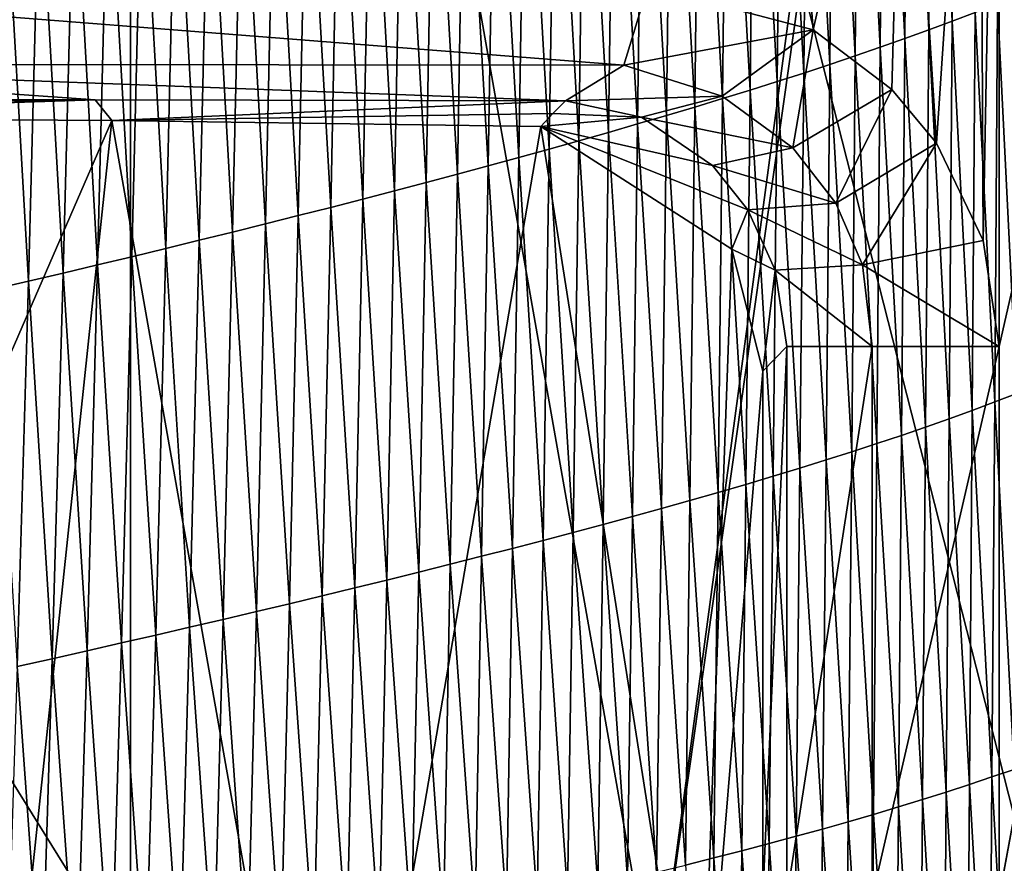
# Model space of a CAD drawing. Extents: x -65 to 446, y -88 to 1318.
# Tile 146 of 229: x 59.34 to 63.64, y -31.85 to -28.17. Entities that reach past the tile are written whole.
import ezdxf

# ---------------------------------------------------------------- set-up
doc = ezdxf.new("R2010")
doc.units = 0
doc.header["$LTSCALE"] = 65.185185
for name, color, linetype in [('1011', 7, 'CONTINUOUS'), ('1023', 7, 'CONTINUOUS'), ('1038', 7, 'CONTINUOUS'), ('1084', 7, 'CONTINUOUS'), ('1170', 7, 'CONTINUOUS'), ('1446', 7, 'CONTINUOUS'), ('1499', 7, 'CONTINUOUS'), ('847', 7, 'CONTINUOUS'), ('850', 7, 'CONTINUOUS'), ('922', 7, 'CONTINUOUS'), ('973', 7, 'CONTINUOUS')]:
    doc.layers.add(name, color=color, linetype=linetype)

msp = doc.modelspace()

# ---------------------------------------------------------------- linework, layer by layer
at = {"layer": '1011', "color": 7, "linetype": 'CONTINUOUS'}
for points in [[(62.0848, -28.0255, -10.4861), (62.8068, -28.2156, -9.5909), (61.9805, -28.3698, -10.3964), (62.0848, -28.0255, -10.4861)], [(61.9805, -28.3698, -10.3964), (62.8068, -28.2156, -9.5909), (62.4097, -28.5055, -9.7997), (61.9805, -28.3698, -10.3964)], [(62.4097, -28.5055, -9.7997), (62.8068, -28.2156, -9.5909), (62.7181, -28.7311, -9.3098), (62.4097, -28.5055, -9.7997)], [(62.8068, -28.2156, -9.5909), (63.15, -28.4753, -9.1147), (62.7181, -28.7311, -9.3098), (62.8068, -28.2156, -9.5909)], [(61.7259, -28.5248, -10.1758), (61.9805, -28.3698, -10.3964), (62.4097, -28.5055, -9.7997), (61.7259, -28.5248, -10.1758)], [(62.7181, -28.7311, -9.3098), (63.15, -28.4753, -9.1147), (62.9062, -28.9725, -8.9814), (62.7181, -28.7311, -9.3098)], [(63.15, -28.4753, -9.1147), (63.3454, -28.7103, -8.8262), (62.9062, -28.9725, -8.9814), (63.15, -28.4753, -9.1147)], [(61.7259, -28.5248, -10.1758), (62.4097, -28.5055, -9.7997), (62.0571, -28.5971, -9.5651), (61.7259, -28.5248, -10.1758)], [(62.4097, -28.5055, -9.7997), (62.7181, -28.7311, -9.3098), (62.0571, -28.5971, -9.5651), (62.4097, -28.5055, -9.7997)], [(62.0571, -28.5971, -9.5651), (62.7181, -28.7311, -9.3098), (62.367, -28.8071, -8.925), (62.0571, -28.5971, -9.5651)], [(62.7181, -28.7311, -9.3098), (62.9062, -28.9725, -8.9814), (62.367, -28.8071, -8.925), (62.7181, -28.7311, -9.3098)], [(62.9062, -28.9725, -8.9814), (63.3454, -28.7103, -8.8262), (63.0225, -29.2405, -8.7543), (62.9062, -28.9725, -8.9814)], [(63.3454, -28.7103, -8.8262), (63.5477, -29.135, -8.5123), (63.0225, -29.2405, -8.7543), (63.3454, -28.7103, -8.8262)], [(62.367, -28.8071, -8.925), (62.9062, -28.9725, -8.9814), (62.5212, -29.0009, -8.5759), (62.367, -28.8071, -8.925)], [(62.9062, -28.9725, -8.9814), (63.0225, -29.2405, -8.7543), (62.5212, -29.0009, -8.5759), (62.9062, -28.9725, -8.9814)], [(62.5212, -29.0009, -8.5759), (63.0225, -29.2405, -8.7543), (62.6415, -29.2638, -8.2859), (62.5212, -29.0009, -8.5759)], [(63.5477, -29.135, -8.5123), (63.6176, -29.5967, -8.4001), (63.0225, -29.2405, -8.7543), (63.5477, -29.135, -8.5123)], [(63.0225, -29.2405, -8.7543), (63.064, -29.5967, -8.6209), (62.6415, -29.2638, -8.2859), (63.0225, -29.2405, -8.7543)], [(63.0225, -29.2405, -8.7543), (63.6176, -29.5967, -8.4001), (63.064, -29.5967, -8.6209), (63.0225, -29.2405, -8.7543)], [(62.6415, -29.2638, -8.2859), (63.064, -29.5967, -8.6209), (62.6923, -29.5967, -8.155), (62.6415, -29.2638, -8.2859)]]:
    msp.add_3dface(points, dxfattribs=at)
at = {"layer": '1023', "color": 7, "linetype": 'CONTINUOUS'}
for points in [[(57.3048, -28.5189, -13.693), (59.6739, -28.5211, -12.1375), (57.3443, -28.5579, -12.5582), (57.3048, -28.5189, -13.693)], [(59.6739, -28.5211, -12.1375), (57.3839, -28.5969, -11.4209), (57.3443, -28.5579, -12.5582), (59.6739, -28.5211, -12.1375)], [(57.3839, -28.5969, -11.4209), (59.6739, -28.5211, -12.1375), (59.7469, -28.6107, -9.4846), (57.3839, -28.5969, -11.4209)], [(59.6739, -28.5211, -12.1375), (61.7259, -28.5248, -10.1758), (59.7469, -28.6107, -9.4846), (59.6739, -28.5211, -12.1375)], [(61.7259, -28.5248, -10.1758), (61.6716, -28.5813, -8.6156), (59.7469, -28.6107, -9.4846), (61.7259, -28.5248, -10.1758)], [(61.6716, -28.5813, -8.6156), (61.6182, -28.6373, -7.0694), (59.7469, -28.6107, -9.4846), (61.6716, -28.5813, -8.6156)]]:
    msp.add_3dface(points, dxfattribs=at)
at = {"layer": '1038', "color": 7, "linetype": 'CONTINUOUS'}
for points in [[(57.3839, -28.5969, -11.4209), (59.7469, -28.6107, -9.4846), (57.4038, -34, -11.4081), (57.3839, -28.5969, -11.4209)], [(57.4038, -34, -11.4081), (59.7469, -28.6107, -9.4846), (59.1761, -34, -10.0379), (57.4038, -34, -11.4081)], [(59.7469, -28.6107, -9.4846), (60.6995, -34, -8.3953), (59.1761, -34, -10.0379), (59.7469, -28.6107, -9.4846)], [(59.7469, -28.6107, -9.4846), (61.6182, -28.6373, -7.0694), (60.6995, -34, -8.3953), (59.7469, -28.6107, -9.4846)], [(60.6995, -34, -8.3953), (61.6182, -28.6373, -7.0694), (62.3112, -33.0502, -5.7787), (60.6995, -34, -8.3953)], [(61.6182, -28.6373, -7.0694), (62.4516, -29.1723, -5.4696), (62.3112, -33.0502, -5.7787), (61.6182, -28.6373, -7.0694)], [(62.4516, -29.1723, -5.4696), (62.5874, -29.7056, -5.1495), (62.3112, -33.0502, -5.7787), (62.4516, -29.1723, -5.4696)], [(62.5874, -29.7056, -5.1495), (62.5874, -32, -5.1495), (62.3112, -33.0502, -5.7787), (62.5874, -29.7056, -5.1495)]]:
    msp.add_3dface(points, dxfattribs=at)
at = {"layer": '1084', "color": 7, "linetype": 'CONTINUOUS'}
for points in [[(50, -16.5, 13.9), (50, -32.2574, 13.9), (59.8285, -32.3284, 9.8298), (50, -16.5, 13.9)], [(59.8288, -16.5, 9.8288), (50, -16.5, 13.9), (59.8285, -32.3284, 9.8298), (59.8288, -16.5, 9.8288)], [(63.9, -32.5), (59.8288, -16.5, 9.8288), (59.8285, -32.3284, 9.8298), (63.9, -32.5)], [(63.9, -18.9401, 0), (59.8288, -16.5, 9.8288), (63.9, -32.5), (63.9, -18.9401, 0)]]:
    msp.add_3dface(points, dxfattribs=at)
at = {"layer": '1170', "color": 7, "linetype": 'CONTINUOUS'}
for points in [[(62.6923, -29.5967, -8.155), (63.064, -29.5967, -8.6209), (62.6923, -32, -8.155), (62.6923, -29.5967, -8.155)], [(62.6923, -32, -8.155), (63.064, -29.5967, -8.6209), (63.064, -32, -8.6209), (62.6923, -32, -8.155)], [(63.6176, -29.5967, -8.4001), (63.6176, -32, -8.4001), (63.064, -32, -8.6209), (63.6176, -29.5967, -8.4001)], [(63.064, -29.5967, -8.6209), (63.6176, -29.5967, -8.4001), (63.064, -32, -8.6209), (63.064, -29.5967, -8.6209)]]:
    msp.add_3dface(points, dxfattribs=at)
at = {"layer": '1446', "color": 7, "linetype": 'CONTINUOUS'}
for points in [[(64, -18.4725), (62.1203, -32.4777, 7.0071), (59.9296, -20.0576, 9.8693), (64, -18.4725)], [(64.0001, -19.1777), (62.1203, -32.4777, 7.0071), (64, -18.4725), (64.0001, -19.1777)], [(64.0001, -32.6), (62.1203, -32.4777, 7.0071), (64.0001, -19.1777), (64.0001, -32.6)], [(54.0556, -28.3066, 13.3997), (53.8747, -28.1643, 13.4531), (59.9296, -20.0576, 9.8693), (54.0556, -28.3066, 13.3997)], [(54.237, -28.4568, 13.3435), (54.0556, -28.3066, 13.3997), (59.9296, -20.0576, 9.8693), (54.237, -28.4568, 13.3435)], [(54.4081, -28.6071, 13.2879), (54.237, -28.4568, 13.3435), (59.9296, -20.0576, 9.8693), (54.4081, -28.6071, 13.2879)], [(54.5679, -28.7572, 13.2338), (54.4081, -28.6071, 13.2879), (59.9296, -20.0576, 9.8693), (54.5679, -28.7572, 13.2338)], [(54.7213, -28.9093, 13.1799), (54.5679, -28.7572, 13.2338), (59.9296, -20.0576, 9.8693), (54.7213, -28.9093, 13.1799)], [(54.8694, -29.0637, 13.1259), (54.7213, -28.9093, 13.1799), (59.9296, -20.0576, 9.8693), (54.8694, -29.0637, 13.1259)], [(55.0996, -29.3196, 13.0382), (54.8694, -29.0637, 13.1259), (59.9296, -20.0576, 9.8693), (55.0996, -29.3196, 13.0382)], [(55.3182, -29.5811, 12.9505), (55.0996, -29.3196, 13.0382), (59.9296, -20.0576, 9.8693), (55.3182, -29.5811, 12.9505)], [(55.5213, -29.8429, 12.8653), (55.3182, -29.5811, 12.9505), (59.9296, -20.0576, 9.8693), (55.5213, -29.8429, 12.8653)], [(55.7055, -30.0961, 12.7846), (55.5213, -29.8429, 12.8653), (59.9296, -20.0576, 9.8693), (55.7055, -30.0961, 12.7846)], [(55.8699, -30.336, 12.71), (55.7055, -30.0961, 12.7846), (59.9296, -20.0576, 9.8693), (55.8699, -30.336, 12.71)], [(56.0146, -30.5585, 12.6422), (55.8699, -30.336, 12.71), (59.9296, -20.0576, 9.8693), (56.0146, -30.5585, 12.6422)], [(56.143, -30.7653, 12.5803), (56.0146, -30.5585, 12.6422), (59.9296, -20.0576, 9.8693), (56.143, -30.7653, 12.5803)], [(56.2576, -30.9581, 12.5237), (56.143, -30.7653, 12.5803), (59.9296, -20.0576, 9.8693), (56.2576, -30.9581, 12.5237)], [(56.3611, -31.1395, 12.4714), (56.2576, -30.9581, 12.5237), (59.9296, -20.0576, 9.8693), (56.3611, -31.1395, 12.4714)], [(56.4577, -31.3148, 12.4217), (56.3611, -31.1395, 12.4714), (59.9296, -20.0576, 9.8693), (56.4577, -31.3148, 12.4217)], [(56.5507, -31.4896, 12.3729), (56.4577, -31.3148, 12.4217), (59.9296, -20.0576, 9.8693), (56.5507, -31.4896, 12.3729)], [(56.6417, -31.666, 12.3243), (56.5507, -31.4896, 12.3729), (59.9296, -20.0576, 9.8693), (56.6417, -31.666, 12.3243)], [(56.7313, -31.8453, 12.2756), (56.6417, -31.666, 12.3243), (59.9296, -20.0576, 9.8693), (56.7313, -31.8453, 12.2756)], [(56.8188, -32.0259, 12.2272), (56.7313, -31.8453, 12.2756), (59.9296, -20.0576, 9.8693), (56.8188, -32.0259, 12.2272)], [(56.9039, -32.2071, 12.1793), (56.8188, -32.0259, 12.2272), (59.9296, -20.0576, 9.8693), (56.9039, -32.2071, 12.1793)], [(56.9866, -32.3882, 12.1321), (56.9039, -32.2071, 12.1793), (59.9296, -20.0576, 9.8693), (56.9866, -32.3882, 12.1321)], [(62.1203, -32.4777, 7.0071), (56.9866, -32.3882, 12.1321), (59.9296, -20.0576, 9.8693), (62.1203, -32.4777, 7.0071)]]:
    msp.add_3dface(points, dxfattribs=at)
at = {"layer": '1499', "color": 7, "linetype": 'CONTINUOUS'}
for points in [[(63.3252, -26.3777, 9.0862), (63.4132, -28.1781, 8.9749), (63.4269, -26.3402, 8.9189), (63.3252, -26.3777, 9.0862)], [(63.4132, -28.1781, 8.9749), (63.5132, -28.1401, 8.8049), (63.4269, -26.3402, 8.9189), (63.4132, -28.1781, 8.9749)], [(63.115, -26.4525, 9.4207), (63.2064, -28.2538, 9.3153), (63.2212, -26.4151, 9.2535), (63.115, -26.4525, 9.4207)], [(63.2064, -28.2538, 9.3153), (63.311, -28.216, 9.145), (63.2212, -26.4151, 9.2535), (63.2064, -28.2538, 9.3153)], [(63.2212, -26.4151, 9.2535), (63.311, -28.216, 9.145), (63.3252, -26.3777, 9.0862), (63.2212, -26.4151, 9.2535)], [(63.311, -28.216, 9.145), (63.4132, -28.1781, 8.9749), (63.3252, -26.3777, 9.0862), (63.311, -28.216, 9.145)], [(63.0065, -26.4898, 9.5876), (63.0996, -28.2915, 9.4857), (63.115, -26.4525, 9.4207), (63.0065, -26.4898, 9.5876)], [(63.0996, -28.2915, 9.4857), (63.2064, -28.2538, 9.3153), (63.115, -26.4525, 9.4207), (63.0996, -28.2915, 9.4857)], [(62.8958, -26.5271, 9.754), (62.9904, -28.3291, 9.6558), (63.0065, -26.4898, 9.5876), (62.8958, -26.5271, 9.754)], [(62.9904, -28.3291, 9.6558), (63.0996, -28.2915, 9.4857), (63.0065, -26.4898, 9.5876), (62.9904, -28.3291, 9.6558)], [(62.7829, -26.5642, 9.9198), (62.8789, -28.3666, 9.8256), (62.8958, -26.5271, 9.754), (62.7829, -26.5642, 9.9198)], [(62.8789, -28.3666, 9.8256), (62.9904, -28.3291, 9.6558), (62.8958, -26.5271, 9.754), (62.8789, -28.3666, 9.8256)], [(62.668, -26.6013, 10.0849), (62.7653, -28.404, 9.9949), (62.7829, -26.5642, 9.9198), (62.668, -26.6013, 10.0849)], [(62.7653, -28.404, 9.9949), (62.8789, -28.3666, 9.8256), (62.7829, -26.5642, 9.9198), (62.7653, -28.404, 9.9949)], [(62.5511, -26.6384, 10.2491), (62.6495, -28.4413, 10.1635), (62.668, -26.6013, 10.0849), (62.5511, -26.6384, 10.2491)], [(62.6495, -28.4413, 10.1635), (62.7653, -28.404, 9.9949), (62.668, -26.6013, 10.0849), (62.6495, -28.4413, 10.1635)], [(62.3114, -26.7122, 10.5741), (62.4117, -28.5156, 10.498), (62.4322, -26.6753, 10.4122), (62.3114, -26.7122, 10.5741)], [(62.4117, -28.5156, 10.498), (62.5316, -28.4785, 10.3313), (62.4322, -26.6753, 10.4122), (62.4117, -28.5156, 10.498)], [(62.4322, -26.6753, 10.4122), (62.5316, -28.4785, 10.3313), (62.5511, -26.6384, 10.2491), (62.4322, -26.6753, 10.4122)], [(62.5316, -28.4785, 10.3313), (62.6495, -28.4413, 10.1635), (62.5511, -26.6384, 10.2491), (62.5316, -28.4785, 10.3313)], [(62.1889, -26.749, 10.7348), (62.2899, -28.5526, 10.6637), (62.3114, -26.7122, 10.5741), (62.1889, -26.749, 10.7348)], [(62.2899, -28.5526, 10.6637), (62.4117, -28.5156, 10.498), (62.3114, -26.7122, 10.5741), (62.2899, -28.5526, 10.6637)], [(62.0646, -26.7857, 10.8942), (62.1662, -28.5896, 10.828), (62.1889, -26.749, 10.7348), (62.0646, -26.7857, 10.8942)], [(62.1662, -28.5896, 10.828), (62.2899, -28.5526, 10.6637), (62.1889, -26.749, 10.7348), (62.1662, -28.5896, 10.828)], [(61.9387, -26.8223, 11.0521), (62.0408, -28.6264, 10.9911), (62.0646, -26.7857, 10.8942), (61.9387, -26.8223, 11.0521)], [(62.0408, -28.6264, 10.9911), (62.1662, -28.5896, 10.828), (62.0646, -26.7857, 10.8942), (62.0408, -28.6264, 10.9911)], [(61.8112, -26.8589, 11.2085), (61.9137, -28.6632, 11.1526), (61.9387, -26.8223, 11.0521), (61.8112, -26.8589, 11.2085)], [(61.9137, -28.6632, 11.1526), (62.0408, -28.6264, 10.9911), (61.9387, -26.8223, 11.0521), (61.9137, -28.6632, 11.1526)], [(61.6821, -26.8953, 11.3633), (61.785, -28.6999, 11.3127), (61.8112, -26.8589, 11.2085), (61.6821, -26.8953, 11.3633)], [(61.785, -28.6999, 11.3127), (61.9137, -28.6632, 11.1526), (61.8112, -26.8589, 11.2085), (61.785, -28.6999, 11.3127)], [(61.4194, -26.9678, 11.6675), (61.5227, -28.773, 11.6275), (61.5515, -26.9316, 11.5163), (61.4194, -26.9678, 11.6675)], [(61.5227, -28.773, 11.6275), (61.6546, -28.7365, 11.471), (61.5515, -26.9316, 11.5163), (61.5227, -28.773, 11.6275)], [(61.5515, -26.9316, 11.5163), (61.6546, -28.7365, 11.471), (61.6821, -26.8953, 11.3633), (61.5515, -26.9316, 11.5163)], [(61.6546, -28.7365, 11.471), (61.785, -28.6999, 11.3127), (61.6821, -26.8953, 11.3633), (61.6546, -28.7365, 11.471)], [(61.286, -27.0039, 11.8168), (61.3892, -28.8094, 11.7821), (61.4194, -26.9678, 11.6675), (61.286, -27.0039, 11.8168)], [(61.3892, -28.8094, 11.7821), (61.5227, -28.773, 11.6275), (61.4194, -26.9678, 11.6675), (61.3892, -28.8094, 11.7821)], [(61.1512, -27.0399, 11.964), (61.2543, -28.8458, 11.9347), (61.286, -27.0039, 11.8168), (61.1512, -27.0399, 11.964)], [(61.2543, -28.8458, 11.9347), (61.3892, -28.8094, 11.7821), (61.286, -27.0039, 11.8168), (61.2543, -28.8458, 11.9347)], [(61.0152, -27.0758, 12.1094), (61.118, -28.882, 12.0852), (61.1512, -27.0399, 11.964), (61.0152, -27.0758, 12.1094)], [(61.118, -28.882, 12.0852), (61.2543, -28.8458, 11.9347), (61.1512, -27.0399, 11.964), (61.118, -28.882, 12.0852)], [(60.8779, -27.1116, 12.2528), (60.9805, -28.9182, 12.2336), (61.0152, -27.0758, 12.1094), (60.8779, -27.1116, 12.2528)], [(60.9805, -28.9182, 12.2336), (61.118, -28.882, 12.0852), (61.0152, -27.0758, 12.1094), (60.9805, -28.9182, 12.2336)], [(60.5993, -27.1828, 12.534), (60.7017, -28.9904, 12.5243), (60.7393, -27.1473, 12.3943), (60.5993, -27.1828, 12.534)], [(60.7017, -28.9904, 12.5243), (60.8418, -28.9544, 12.3799), (60.7393, -27.1473, 12.3943), (60.7017, -28.9904, 12.5243)], [(60.7393, -27.1473, 12.3943), (60.8418, -28.9544, 12.3799), (60.8779, -27.1116, 12.2528), (60.7393, -27.1473, 12.3943)], [(60.8418, -28.9544, 12.3799), (60.9805, -28.9182, 12.2336), (60.8779, -27.1116, 12.2528), (60.8418, -28.9544, 12.3799)], [(60.4581, -27.2183, 12.6718), (60.5604, -29.0264, 12.6668), (60.5993, -27.1828, 12.534), (60.4581, -27.2183, 12.6718)], [(60.5604, -29.0264, 12.6668), (60.7017, -28.9904, 12.5243), (60.5993, -27.1828, 12.534), (60.5604, -29.0264, 12.6668)], [(60.3155, -27.2537, 12.8079), (60.4177, -29.0623, 12.8073), (60.4581, -27.2183, 12.6718), (60.3155, -27.2537, 12.8079)], [(60.4177, -29.0623, 12.8073), (60.5604, -29.0264, 12.6668), (60.4581, -27.2183, 12.6718), (60.4177, -29.0623, 12.8073)], [(60.1715, -27.289, 12.9423), (60.2738, -29.0982, 12.946), (60.3155, -27.2537, 12.8079), (60.1715, -27.289, 12.9423)], [(60.2738, -29.0982, 12.946), (60.4177, -29.0623, 12.8073), (60.3155, -27.2537, 12.8079), (60.2738, -29.0982, 12.946)], [(60.0262, -27.3242, 13.075), (60.1285, -29.134, 13.0829), (60.1715, -27.289, 12.9423), (60.0262, -27.3242, 13.075)], [(60.1285, -29.134, 13.0829), (60.2738, -29.0982, 12.946), (60.1715, -27.289, 12.9423), (60.1285, -29.134, 13.0829)], [(59.7315, -27.3944, 13.3353), (59.8341, -29.2055, 13.3514), (59.8795, -27.3594, 13.206), (59.7315, -27.3944, 13.3353)], [(59.8341, -29.2055, 13.3514), (59.9819, -29.1698, 13.218), (59.8795, -27.3594, 13.206), (59.8341, -29.2055, 13.3514)], [(59.8795, -27.3594, 13.206), (59.9819, -29.1698, 13.218), (60.0262, -27.3242, 13.075), (59.8795, -27.3594, 13.206)], [(59.9819, -29.1698, 13.218), (60.1285, -29.134, 13.0829), (60.0262, -27.3242, 13.075), (59.9819, -29.1698, 13.218)], [(59.5822, -27.4294, 13.4628), (59.6849, -29.2411, 13.483), (59.7315, -27.3944, 13.3353), (59.5822, -27.4294, 13.4628)], [(59.6849, -29.2411, 13.483), (59.8341, -29.2055, 13.3514), (59.7315, -27.3944, 13.3353), (59.6849, -29.2411, 13.483)], [(59.4317, -27.4642, 13.5885), (59.5345, -29.2767, 13.6128), (59.5822, -27.4294, 13.4628), (59.4317, -27.4642, 13.5885)], [(59.5345, -29.2767, 13.6128), (59.6849, -29.2411, 13.483), (59.5822, -27.4294, 13.4628), (59.5345, -29.2767, 13.6128)], [(59.2801, -27.4989, 13.7123), (59.383, -29.3122, 13.7407), (59.4317, -27.4642, 13.5885), (59.2801, -27.4989, 13.7123)], [(59.383, -29.3122, 13.7407), (59.5345, -29.2767, 13.6128), (59.4317, -27.4642, 13.5885), (59.383, -29.3122, 13.7407)], [(59.2303, -29.3476, 13.8666), (59.383, -29.3122, 13.7407), (59.2801, -27.4989, 13.7123), (59.2303, -29.3476, 13.8666)], [(63.6109, -28.1019, 8.6349), (63.6947, -29.8027, 8.5064), (63.7065, -28.0636, 8.4648), (63.6109, -28.1019, 8.6349)], [(63.5132, -28.1401, 8.8049), (63.5986, -29.8395, 8.6788), (63.6109, -28.1019, 8.6349), (63.5132, -28.1401, 8.8049)], [(63.5986, -29.8395, 8.6788), (63.6947, -29.8027, 8.5064), (63.6109, -28.1019, 8.6349), (63.5986, -29.8395, 8.6788)], [(63.311, -28.216, 9.145), (63.4, -29.9126, 9.0237), (63.4132, -28.1781, 8.9749), (63.311, -28.216, 9.145)], [(63.4, -29.9126, 9.0237), (63.5005, -29.8761, 8.8512), (63.4132, -28.1781, 8.9749), (63.4, -29.9126, 9.0237)], [(63.4132, -28.1781, 8.9749), (63.5005, -29.8761, 8.8512), (63.5132, -28.1401, 8.8049), (63.4132, -28.1781, 8.9749)], [(63.5005, -29.8761, 8.8512), (63.5986, -29.8395, 8.6788), (63.5132, -28.1401, 8.8049), (63.5005, -29.8761, 8.8512)], [(63.2064, -28.2538, 9.3153), (63.2973, -29.9489, 9.1967), (63.311, -28.216, 9.145), (63.2064, -28.2538, 9.3153)], [(63.2973, -29.9489, 9.1967), (63.4, -29.9126, 9.0237), (63.311, -28.216, 9.145), (63.2973, -29.9489, 9.1967)], [(63.0996, -28.2915, 9.4857), (63.1923, -29.9851, 9.3699), (63.2064, -28.2538, 9.3153), (63.0996, -28.2915, 9.4857)], [(63.1923, -29.9851, 9.3699), (63.2973, -29.9489, 9.1967), (63.2064, -28.2538, 9.3153), (63.1923, -29.9851, 9.3699)], [(62.9904, -28.3291, 9.6558), (63.0848, -30.021, 9.5433), (63.0996, -28.2915, 9.4857), (62.9904, -28.3291, 9.6558)], [(63.0848, -30.021, 9.5433), (63.1923, -29.9851, 9.3699), (63.0996, -28.2915, 9.4857), (63.0848, -30.021, 9.5433)], [(62.8789, -28.3666, 9.8256), (62.975, -30.0569, 9.7167), (62.9904, -28.3291, 9.6558), (62.8789, -28.3666, 9.8256)], [(62.975, -30.0569, 9.7167), (63.0848, -30.021, 9.5433), (62.9904, -28.3291, 9.6558), (62.975, -30.0569, 9.7167)], [(62.7653, -28.404, 9.9949), (62.8628, -30.0926, 9.8898), (62.8789, -28.3666, 9.8256), (62.7653, -28.404, 9.9949)], [(62.8628, -30.0926, 9.8898), (62.975, -30.0569, 9.7167), (62.8789, -28.3666, 9.8256), (62.8628, -30.0926, 9.8898)], [(62.6495, -28.4413, 10.1635), (62.7484, -30.1281, 10.0625), (62.7653, -28.404, 9.9949), (62.6495, -28.4413, 10.1635)], [(62.7484, -30.1281, 10.0625), (62.8628, -30.0926, 9.8898), (62.7653, -28.404, 9.9949), (62.7484, -30.1281, 10.0625)], [(62.4117, -28.5156, 10.498), (62.513, -30.1989, 10.4058), (62.5316, -28.4785, 10.3313), (62.4117, -28.5156, 10.498)], [(62.513, -30.1989, 10.4058), (62.6317, -30.1636, 10.2345), (62.5316, -28.4785, 10.3313), (62.513, -30.1989, 10.4058)], [(62.5316, -28.4785, 10.3313), (62.6317, -30.1636, 10.2345), (62.6495, -28.4413, 10.1635), (62.5316, -28.4785, 10.3313)], [(62.6317, -30.1636, 10.2345), (62.7484, -30.1281, 10.0625), (62.6495, -28.4413, 10.1635), (62.6317, -30.1636, 10.2345)], [(62.2899, -28.5526, 10.6637), (62.3921, -30.2342, 10.5761), (62.4117, -28.5156, 10.498), (62.2899, -28.5526, 10.6637)], [(62.3921, -30.2342, 10.5761), (62.513, -30.1989, 10.4058), (62.4117, -28.5156, 10.498), (62.3921, -30.2342, 10.5761)], [(62.1662, -28.5896, 10.828), (62.2693, -30.2693, 10.7453), (62.2899, -28.5526, 10.6637), (62.1662, -28.5896, 10.828)], [(62.2693, -30.2693, 10.7453), (62.3921, -30.2342, 10.5761), (62.2899, -28.5526, 10.6637), (62.2693, -30.2693, 10.7453)], [(62.0408, -28.6264, 10.9911), (62.1446, -30.3043, 10.9133), (62.1662, -28.5896, 10.828), (62.0408, -28.6264, 10.9911)], [(62.1446, -30.3043, 10.9133), (62.2693, -30.2693, 10.7453), (62.1662, -28.5896, 10.828), (62.1446, -30.3043, 10.9133)], [(61.9137, -28.6632, 11.1526), (62.0181, -30.3393, 11.08), (62.0408, -28.6264, 10.9911), (61.9137, -28.6632, 11.1526)], [(62.0181, -30.3393, 11.08), (62.1446, -30.3043, 10.9133), (62.0408, -28.6264, 10.9911), (62.0181, -30.3393, 11.08)], [(61.785, -28.6999, 11.3127), (61.8898, -30.3742, 11.2452), (61.9137, -28.6632, 11.1526), (61.785, -28.6999, 11.3127)], [(61.8898, -30.3742, 11.2452), (62.0181, -30.3393, 11.08), (61.9137, -28.6632, 11.1526), (61.8898, -30.3742, 11.2452)], [(61.5227, -28.773, 11.6275), (61.6283, -30.4437, 11.5706), (61.6546, -28.7365, 11.471), (61.5227, -28.773, 11.6275)], [(61.6283, -30.4437, 11.5706), (61.7599, -30.409, 11.4088), (61.6546, -28.7365, 11.471), (61.6283, -30.4437, 11.5706)], [(61.6546, -28.7365, 11.471), (61.7599, -30.409, 11.4088), (61.785, -28.6999, 11.3127), (61.6546, -28.7365, 11.471)], [(61.7599, -30.409, 11.4088), (61.8898, -30.3742, 11.2452), (61.785, -28.6999, 11.3127), (61.7599, -30.409, 11.4088)], [(61.3892, -28.8094, 11.7821), (61.495, -30.4784, 11.7305), (61.5227, -28.773, 11.6275), (61.3892, -28.8094, 11.7821)], [(61.495, -30.4784, 11.7305), (61.6283, -30.4437, 11.5706), (61.5227, -28.773, 11.6275), (61.495, -30.4784, 11.7305)], [(61.2543, -28.8458, 11.9347), (61.3602, -30.513, 11.8885), (61.3892, -28.8094, 11.7821), (61.2543, -28.8458, 11.9347)], [(61.3602, -30.513, 11.8885), (61.495, -30.4784, 11.7305), (61.3892, -28.8094, 11.7821), (61.3602, -30.513, 11.8885)], [(61.118, -28.882, 12.0852), (61.2237, -30.5476, 12.0442), (61.2543, -28.8458, 11.9347), (61.118, -28.882, 12.0852)], [(61.2237, -30.5476, 12.0442), (61.3602, -30.513, 11.8885), (61.2543, -28.8458, 11.9347), (61.2237, -30.5476, 12.0442)], [(60.9805, -28.9182, 12.2336), (61.0859, -30.5821, 12.1977), (61.118, -28.882, 12.0852), (60.9805, -28.9182, 12.2336)], [(61.0859, -30.5821, 12.1977), (61.2237, -30.5476, 12.0442), (61.118, -28.882, 12.0852), (61.0859, -30.5821, 12.1977)], [(60.8418, -28.9544, 12.3799), (60.9469, -30.6166, 12.3491), (60.9805, -28.9182, 12.2336), (60.8418, -28.9544, 12.3799)], [(60.9469, -30.6166, 12.3491), (61.0859, -30.5821, 12.1977), (60.9805, -28.9182, 12.2336), (60.9469, -30.6166, 12.3491)], [(60.5604, -29.0264, 12.6668), (60.665, -30.6854, 12.6454), (60.7017, -28.9904, 12.5243), (60.5604, -29.0264, 12.6668)], [(60.665, -30.6854, 12.6454), (60.8066, -30.651, 12.4983), (60.7017, -28.9904, 12.5243), (60.665, -30.6854, 12.6454)], [(60.7017, -28.9904, 12.5243), (60.8066, -30.651, 12.4983), (60.8418, -28.9544, 12.3799), (60.7017, -28.9904, 12.5243)], [(60.8066, -30.651, 12.4983), (60.9469, -30.6166, 12.3491), (60.8418, -28.9544, 12.3799), (60.8066, -30.651, 12.4983)], [(60.4177, -29.0623, 12.8073), (60.5222, -30.7198, 12.7905), (60.5604, -29.0264, 12.6668), (60.4177, -29.0623, 12.8073)], [(60.5222, -30.7198, 12.7905), (60.665, -30.6854, 12.6454), (60.5604, -29.0264, 12.6668), (60.5222, -30.7198, 12.7905)], [(60.2738, -29.0982, 12.946), (60.3781, -30.7541, 12.9336), (60.4177, -29.0623, 12.8073), (60.2738, -29.0982, 12.946)], [(60.3781, -30.7541, 12.9336), (60.5222, -30.7198, 12.7905), (60.4177, -29.0623, 12.8073), (60.3781, -30.7541, 12.9336)], [(60.1285, -29.134, 13.0829), (60.2328, -30.7884, 13.0748), (60.2738, -29.0982, 12.946), (60.1285, -29.134, 13.0829)], [(60.2328, -30.7884, 13.0748), (60.3781, -30.7541, 12.9336), (60.2738, -29.0982, 12.946), (60.2328, -30.7884, 13.0748)], [(59.9819, -29.1698, 13.218), (60.0861, -30.8227, 13.214), (60.1285, -29.134, 13.0829), (59.9819, -29.1698, 13.218)], [(60.0861, -30.8227, 13.214), (60.2328, -30.7884, 13.0748), (60.1285, -29.134, 13.0829), (60.0861, -30.8227, 13.214)], [(59.6849, -29.2411, 13.483), (59.7891, -30.8912, 13.4871), (59.8341, -29.2055, 13.3514), (59.6849, -29.2411, 13.483)], [(59.7891, -30.8912, 13.4871), (59.9382, -30.857, 13.3515), (59.8341, -29.2055, 13.3514), (59.7891, -30.8912, 13.4871)], [(59.8341, -29.2055, 13.3514), (59.9382, -30.857, 13.3515), (59.9819, -29.1698, 13.218), (59.8341, -29.2055, 13.3514)], [(59.9382, -30.857, 13.3515), (60.0861, -30.8227, 13.214), (59.9819, -29.1698, 13.218), (59.9382, -30.857, 13.3515)], [(59.5345, -29.2767, 13.6128), (59.6387, -30.9255, 13.6208), (59.6849, -29.2411, 13.483), (59.5345, -29.2767, 13.6128)], [(59.6387, -30.9255, 13.6208), (59.7891, -30.8912, 13.4871), (59.6849, -29.2411, 13.483), (59.6387, -30.9255, 13.6208)], [(59.383, -29.3122, 13.7407), (59.4871, -30.9597, 13.7527), (59.5345, -29.2767, 13.6128), (59.383, -29.3122, 13.7407)], [(59.4871, -30.9597, 13.7527), (59.6387, -30.9255, 13.6208), (59.5345, -29.2767, 13.6128), (59.4871, -30.9597, 13.7527)], [(59.2303, -29.3476, 13.8666), (59.3345, -30.9938, 13.8826), (59.383, -29.3122, 13.7407), (59.2303, -29.3476, 13.8666)], [(59.3345, -30.9938, 13.8826), (59.4871, -30.9597, 13.7527), (59.383, -29.3122, 13.7407), (59.3345, -30.9938, 13.8826)], [(63.5986, -29.8395, 8.6788), (63.6831, -31.4428, 8.5396), (63.6947, -29.8027, 8.5064), (63.5986, -29.8395, 8.6788)], [(63.5005, -29.8761, 8.8512), (63.5867, -31.476, 8.7141), (63.5986, -29.8395, 8.6788), (63.5005, -29.8761, 8.8512)], [(63.5867, -31.476, 8.7141), (63.6831, -31.4428, 8.5396), (63.5986, -29.8395, 8.6788), (63.5867, -31.476, 8.7141)], [(63.4, -29.9126, 9.0237), (63.4881, -31.5091, 8.8887), (63.5005, -29.8761, 8.8512), (63.4, -29.9126, 9.0237)], [(63.4881, -31.5091, 8.8887), (63.5867, -31.476, 8.7141), (63.5005, -29.8761, 8.8512), (63.4881, -31.5091, 8.8887)], [(63.2973, -29.9489, 9.1967), (63.3872, -31.5419, 9.0638), (63.4, -29.9126, 9.0237), (63.2973, -29.9489, 9.1967)], [(63.3872, -31.5419, 9.0638), (63.4881, -31.5091, 8.8887), (63.4, -29.9126, 9.0237), (63.3872, -31.5419, 9.0638)], [(63.1923, -29.9851, 9.3699), (63.2841, -31.5745, 9.2393), (63.2973, -29.9489, 9.1967), (63.1923, -29.9851, 9.3699)], [(63.2841, -31.5745, 9.2393), (63.3872, -31.5419, 9.0638), (63.2973, -29.9489, 9.1967), (63.2841, -31.5745, 9.2393)], [(62.975, -30.0569, 9.7167), (63.0705, -31.6391, 9.5916), (63.0848, -30.021, 9.5433), (62.975, -30.0569, 9.7167)], [(63.0705, -31.6391, 9.5916), (63.1785, -31.6069, 9.4153), (63.0848, -30.021, 9.5433), (63.0705, -31.6391, 9.5916)], [(63.0848, -30.021, 9.5433), (63.1785, -31.6069, 9.4153), (63.1923, -29.9851, 9.3699), (63.0848, -30.021, 9.5433)], [(63.1785, -31.6069, 9.4153), (63.2841, -31.5745, 9.2393), (63.1923, -29.9851, 9.3699), (63.1785, -31.6069, 9.4153)], [(62.8628, -30.0926, 9.8898), (62.9601, -31.6712, 9.7681), (62.975, -30.0569, 9.7167), (62.8628, -30.0926, 9.8898)], [(62.9601, -31.6712, 9.7681), (63.0705, -31.6391, 9.5916), (62.975, -30.0569, 9.7167), (62.9601, -31.6712, 9.7681)], [(62.7484, -30.1281, 10.0625), (62.8472, -31.703, 9.9444), (62.8628, -30.0926, 9.8898), (62.7484, -30.1281, 10.0625)], [(62.8472, -31.703, 9.9444), (62.9601, -31.6712, 9.7681), (62.8628, -30.0926, 9.8898), (62.8472, -31.703, 9.9444)], [(62.6317, -30.1636, 10.2345), (62.7321, -31.7347, 10.1203), (62.7484, -30.1281, 10.0625), (62.6317, -30.1636, 10.2345)], [(62.7321, -31.7347, 10.1203), (62.8472, -31.703, 9.9444), (62.7484, -30.1281, 10.0625), (62.7321, -31.7347, 10.1203)], [(62.513, -30.1989, 10.4058), (62.6146, -31.7662, 10.2957), (62.6317, -30.1636, 10.2345), (62.513, -30.1989, 10.4058)], [(62.6146, -31.7662, 10.2957), (62.7321, -31.7347, 10.1203), (62.6317, -30.1636, 10.2345), (62.6146, -31.7662, 10.2957)], [(62.2693, -30.2693, 10.7453), (62.3732, -31.8289, 10.6442), (62.3921, -30.2342, 10.5761), (62.2693, -30.2693, 10.7453)], [(62.3732, -31.8289, 10.6442), (62.4949, -31.7976, 10.4704), (62.3921, -30.2342, 10.5761), (62.3732, -31.8289, 10.6442)], [(62.3921, -30.2342, 10.5761), (62.4949, -31.7976, 10.4704), (62.513, -30.1989, 10.4058), (62.3921, -30.2342, 10.5761)], [(62.4949, -31.7976, 10.4704), (62.6146, -31.7662, 10.2957), (62.513, -30.1989, 10.4058), (62.4949, -31.7976, 10.4704)], [(62.1446, -30.3043, 10.9133), (62.2494, -31.8601, 10.8169), (62.2693, -30.2693, 10.7453), (62.1446, -30.3043, 10.9133)], [(62.2494, -31.8601, 10.8169), (62.3732, -31.8289, 10.6442), (62.2693, -30.2693, 10.7453), (62.2494, -31.8601, 10.8169)], [(62.0181, -30.3393, 11.08), (62.1237, -31.8912, 10.9883), (62.1446, -30.3043, 10.9133), (62.0181, -30.3393, 11.08)], [(62.1237, -31.8912, 10.9883), (62.2494, -31.8601, 10.8169), (62.1446, -30.3043, 10.9133), (62.1237, -31.8912, 10.9883)], [(61.8898, -30.3742, 11.2452), (61.9961, -31.9222, 11.1585), (62.0181, -30.3393, 11.08), (61.8898, -30.3742, 11.2452)], [(61.9961, -31.9222, 11.1585), (62.1237, -31.8912, 10.9883), (62.0181, -30.3393, 11.08), (61.9961, -31.9222, 11.1585)], [(61.6283, -30.4437, 11.5706), (61.7356, -31.9839, 11.4942), (61.7599, -30.409, 11.4088), (61.6283, -30.4437, 11.5706)], [(61.7356, -31.9839, 11.4942), (61.8668, -31.9531, 11.3272), (61.7599, -30.409, 11.4088), (61.7356, -31.9839, 11.4942)], [(61.7599, -30.409, 11.4088), (61.8668, -31.9531, 11.3272), (61.8898, -30.3742, 11.2452), (61.7599, -30.409, 11.4088)], [(61.8668, -31.9531, 11.3272), (61.9961, -31.9222, 11.1585), (61.8898, -30.3742, 11.2452), (61.8668, -31.9531, 11.3272)], [(61.495, -30.4784, 11.7305), (61.6028, -32.0147, 11.6594), (61.6283, -30.4437, 11.5706), (61.495, -30.4784, 11.7305)], [(61.6028, -32.0147, 11.6594), (61.7356, -31.9839, 11.4942), (61.6283, -30.4437, 11.5706), (61.6028, -32.0147, 11.6594)], [(61.3602, -30.513, 11.8885), (61.4681, -32.0455, 11.8227), (61.495, -30.4784, 11.7305), (61.3602, -30.513, 11.8885)], [(61.4681, -32.0455, 11.8227), (61.6028, -32.0147, 11.6594), (61.495, -30.4784, 11.7305), (61.4681, -32.0455, 11.8227)], [(61.2237, -30.5476, 12.0442), (61.3318, -32.0762, 11.9838), (61.3602, -30.513, 11.8885), (61.2237, -30.5476, 12.0442)], [(61.3318, -32.0762, 11.9838), (61.4681, -32.0455, 11.8227), (61.3602, -30.513, 11.8885), (61.3318, -32.0762, 11.9838)], [(60.9469, -30.6166, 12.3491), (61.0544, -32.1376, 12.299), (61.0859, -30.5821, 12.1977), (60.9469, -30.6166, 12.3491)], [(61.0544, -32.1376, 12.299), (61.1938, -32.1069, 12.1426), (61.0859, -30.5821, 12.1977), (61.0544, -32.1376, 12.299)], [(61.0859, -30.5821, 12.1977), (61.1938, -32.1069, 12.1426), (61.2237, -30.5476, 12.0442), (61.0859, -30.5821, 12.1977)], [(61.1938, -32.1069, 12.1426), (61.3318, -32.0762, 11.9838), (61.2237, -30.5476, 12.0442), (61.1938, -32.1069, 12.1426)], [(60.8066, -30.651, 12.4983), (60.9138, -32.1683, 12.4532), (60.9469, -30.6166, 12.3491), (60.8066, -30.651, 12.4983)], [(60.9138, -32.1683, 12.4532), (61.0544, -32.1376, 12.299), (60.9469, -30.6166, 12.3491), (60.9138, -32.1683, 12.4532)], [(60.665, -30.6854, 12.6454), (60.7719, -32.199, 12.6051), (60.8066, -30.651, 12.4983), (60.665, -30.6854, 12.6454)], [(60.7719, -32.199, 12.6051), (60.9138, -32.1683, 12.4532), (60.8066, -30.651, 12.4983), (60.7719, -32.199, 12.6051)], [(60.5222, -30.7198, 12.7905), (60.6287, -32.2297, 12.7548), (60.665, -30.6854, 12.6454), (60.5222, -30.7198, 12.7905)], [(60.6287, -32.2297, 12.7548), (60.7719, -32.199, 12.6051), (60.665, -30.6854, 12.6454), (60.6287, -32.2297, 12.7548)], [(60.2328, -30.7884, 13.0748), (60.3387, -32.2911, 13.0478), (60.3781, -30.7541, 12.9336), (60.2328, -30.7884, 13.0748)], [(60.3387, -32.2911, 13.0478), (60.4844, -32.2604, 12.9023), (60.3781, -30.7541, 12.9336), (60.3387, -32.2911, 13.0478)], [(60.3781, -30.7541, 12.9336), (60.4844, -32.2604, 12.9023), (60.5222, -30.7198, 12.7905), (60.3781, -30.7541, 12.9336)], [(60.4844, -32.2604, 12.9023), (60.6287, -32.2297, 12.7548), (60.5222, -30.7198, 12.7905), (60.4844, -32.2604, 12.9023)], [(60.0861, -30.8227, 13.214), (60.1919, -32.3218, 13.1913), (60.2328, -30.7884, 13.0748), (60.0861, -30.8227, 13.214)], [(60.1919, -32.3218, 13.1913), (60.3387, -32.2911, 13.0478), (60.2328, -30.7884, 13.0748), (60.1919, -32.3218, 13.1913)], [(59.9382, -30.857, 13.3515), (60.0438, -32.3525, 13.3327), (60.0861, -30.8227, 13.214), (59.9382, -30.857, 13.3515)], [(60.0438, -32.3525, 13.3327), (60.1919, -32.3218, 13.1913), (60.0861, -30.8227, 13.214), (60.0438, -32.3525, 13.3327)], [(59.7891, -30.8912, 13.4871), (59.8945, -32.3832, 13.4723), (59.9382, -30.857, 13.3515), (59.7891, -30.8912, 13.4871)], [(59.8945, -32.3832, 13.4723), (60.0438, -32.3525, 13.3327), (59.9382, -30.857, 13.3515), (59.8945, -32.3832, 13.4723)], [(59.4871, -30.9597, 13.7527), (59.5923, -32.4447, 13.7457), (59.6387, -30.9255, 13.6208), (59.4871, -30.9597, 13.7527)], [(59.5923, -32.4447, 13.7457), (59.744, -32.4139, 13.6099), (59.6387, -30.9255, 13.6208), (59.5923, -32.4447, 13.7457)], [(59.6387, -30.9255, 13.6208), (59.744, -32.4139, 13.6099), (59.7891, -30.8912, 13.4871), (59.6387, -30.9255, 13.6208)], [(59.744, -32.4139, 13.6099), (59.8945, -32.3832, 13.4723), (59.7891, -30.8912, 13.4871), (59.744, -32.4139, 13.6099)], [(59.3345, -30.9938, 13.8826), (59.4394, -32.4754, 13.8794), (59.4871, -30.9597, 13.7527), (59.3345, -30.9938, 13.8826)], [(59.4394, -32.4754, 13.8794), (59.5923, -32.4447, 13.7457), (59.4871, -30.9597, 13.7527), (59.4394, -32.4754, 13.8794)], [(59.2855, -32.5061, 14.0111), (59.4394, -32.4754, 13.8794), (59.3345, -30.9938, 13.8826), (59.2855, -32.5061, 14.0111)], [(63.5867, -31.476, 8.7141), (63.6725, -33.0102, 8.5665), (63.6831, -31.4428, 8.5396), (63.5867, -31.476, 8.7141)], [(63.4881, -31.5091, 8.8887), (63.5757, -33.0384, 8.743), (63.5867, -31.476, 8.7141), (63.4881, -31.5091, 8.8887)], [(63.5757, -33.0384, 8.743), (63.6725, -33.0102, 8.5665), (63.5867, -31.476, 8.7141), (63.5757, -33.0384, 8.743)], [(63.3872, -31.5419, 9.0638), (63.4767, -33.0663, 8.9199), (63.4881, -31.5091, 8.8887), (63.3872, -31.5419, 9.0638)], [(63.4767, -33.0663, 8.9199), (63.5757, -33.0384, 8.743), (63.4881, -31.5091, 8.8887), (63.4767, -33.0663, 8.9199)], [(63.2841, -31.5745, 9.2393), (63.3755, -33.094, 9.0973), (63.3872, -31.5419, 9.0638), (63.2841, -31.5745, 9.2393)], [(63.3755, -33.094, 9.0973), (63.4767, -33.0663, 8.9199), (63.3872, -31.5419, 9.0638), (63.3755, -33.094, 9.0973)], [(63.0705, -31.6391, 9.5916), (63.1659, -33.1486, 9.454), (63.1785, -31.6069, 9.4153), (63.0705, -31.6391, 9.5916)], [(63.1659, -33.1486, 9.454), (63.2719, -33.1214, 9.2753), (63.1785, -31.6069, 9.4153), (63.1659, -33.1486, 9.454)], [(63.1785, -31.6069, 9.4153), (63.2719, -33.1214, 9.2753), (63.2841, -31.5745, 9.2393), (63.1785, -31.6069, 9.4153)], [(63.2719, -33.1214, 9.2753), (63.3755, -33.094, 9.0973), (63.2841, -31.5745, 9.2393), (63.2719, -33.1214, 9.2753)], [(62.9601, -31.6712, 9.7681), (63.0574, -33.1755, 9.6332), (63.0705, -31.6391, 9.5916), (62.9601, -31.6712, 9.7681)], [(63.0574, -33.1755, 9.6332), (63.1659, -33.1486, 9.454), (63.0705, -31.6391, 9.5916), (63.0574, -33.1755, 9.6332)], [(62.8472, -31.703, 9.9444), (62.9464, -33.2021, 9.8125), (62.9601, -31.6712, 9.7681), (62.8472, -31.703, 9.9444)], [(62.9464, -33.2021, 9.8125), (63.0574, -33.1755, 9.6332), (62.9601, -31.6712, 9.7681), (62.9464, -33.2021, 9.8125)], [(62.6146, -31.7662, 10.2957), (62.7171, -33.2549, 10.171), (62.7321, -31.7347, 10.1203), (62.6146, -31.7662, 10.2957)], [(62.7171, -33.2549, 10.171), (62.833, -33.2286, 9.9919), (62.7321, -31.7347, 10.1203), (62.7171, -33.2549, 10.171)], [(62.7321, -31.7347, 10.1203), (62.833, -33.2286, 9.9919), (62.8472, -31.703, 9.9444), (62.7321, -31.7347, 10.1203)], [(62.833, -33.2286, 9.9919), (62.9464, -33.2021, 9.8125), (62.8472, -31.703, 9.9444), (62.833, -33.2286, 9.9919)], [(62.4949, -31.7976, 10.4704), (62.5989, -33.281, 10.3497), (62.6146, -31.7662, 10.2957), (62.4949, -31.7976, 10.4704)], [(62.5989, -33.281, 10.3497), (62.7171, -33.2549, 10.171), (62.6146, -31.7662, 10.2957), (62.5989, -33.281, 10.3497)], [(62.2494, -31.8601, 10.8169), (62.3558, -33.3328, 10.7048), (62.3732, -31.8289, 10.6442), (62.2494, -31.8601, 10.8169)], [(62.3558, -33.3328, 10.7048), (62.4784, -33.307, 10.5277), (62.3732, -31.8289, 10.6442), (62.3558, -33.3328, 10.7048)], [(62.3732, -31.8289, 10.6442), (62.4784, -33.307, 10.5277), (62.4949, -31.7976, 10.4704), (62.3732, -31.8289, 10.6442)], [(62.4784, -33.307, 10.5277), (62.5989, -33.281, 10.3497), (62.4949, -31.7976, 10.4704), (62.4784, -33.307, 10.5277)]]:
    msp.add_3dface(points, dxfattribs=at)
at = {"layer": '847', "color": 7, "linetype": 'CONTINUOUS'}
for points in [[(61.7259, -28.5248, -10.1758), (62.0571, -28.5971, -9.5651), (61.6716, -28.5813, -8.6156), (61.7259, -28.5248, -10.1758)], [(61.6716, -28.5813, -8.6156), (62.0571, -28.5971, -9.5651), (61.6182, -28.6373, -7.0694), (61.6716, -28.5813, -8.6156)], [(62.0571, -28.5971, -9.5651), (62.367, -28.8071, -8.925), (61.6182, -28.6373, -7.0694), (62.0571, -28.5971, -9.5651)], [(62.367, -28.8071, -8.925), (62.5212, -29.0009, -8.5759), (61.6182, -28.6373, -7.0694), (62.367, -28.8071, -8.925)], [(61.6182, -28.6373, -7.0694), (62.5212, -29.0009, -8.5759), (62.4516, -29.1723, -5.4696), (61.6182, -28.6373, -7.0694)], [(62.5212, -29.0009, -8.5759), (62.6415, -29.2638, -8.2859), (62.4516, -29.1723, -5.4696), (62.5212, -29.0009, -8.5759)], [(62.4516, -29.1723, -5.4696), (62.6415, -29.2638, -8.2859), (62.5874, -29.7056, -5.1495), (62.4516, -29.1723, -5.4696)], [(62.6415, -29.2638, -8.2859), (62.6923, -29.5967, -8.155), (62.5874, -29.7056, -5.1495), (62.6415, -29.2638, -8.2859)]]:
    msp.add_3dface(points, dxfattribs=at)
at = {"layer": '850', "color": 7, "linetype": 'CONTINUOUS'}
for points in [[(57.4654, -28.3659, -13.9936), (57.5312, -28.0193, -14.1167), (61.9805, -28.3698, -10.3964), (57.4654, -28.3659, -13.9936)], [(57.5312, -28.0193, -14.1167), (62.0848, -28.0255, -10.4861), (61.9805, -28.3698, -10.3964), (57.5312, -28.0193, -14.1167)], [(57.3048, -28.5189, -13.693), (57.4654, -28.3659, -13.9936), (59.6739, -28.5211, -12.1375), (57.3048, -28.5189, -13.693)], [(59.6739, -28.5211, -12.1375), (57.4654, -28.3659, -13.9936), (61.7259, -28.5248, -10.1758), (59.6739, -28.5211, -12.1375)], [(61.7259, -28.5248, -10.1758), (57.4654, -28.3659, -13.9936), (61.9805, -28.3698, -10.3964), (61.7259, -28.5248, -10.1758)]]:
    msp.add_3dface(points, dxfattribs=at)
at = {"layer": '922', "color": 7, "linetype": 'CONTINUOUS'}
for points in [[(65.995, -19.1313, -0.4), (65.7686, -86.7078, -2.7114), (63.6176, -32, -8.4001), (65.995, -19.1313, -0.4)], [(63.6176, -25.4033, -8.4001), (65.995, -19.1313, -0.4), (63.6176, -29.5967, -8.4001), (63.6176, -25.4033, -8.4001)], [(63.6176, -29.5967, -8.4001), (65.995, -19.1313, -0.4), (63.6176, -32, -8.4001), (63.6176, -29.5967, -8.4001)], [(63.5328, -25.9097, -8.536), (63.6176, -25.4033, -8.4001), (63.5477, -29.135, -8.5123), (63.5328, -25.9097, -8.536)], [(63.5477, -29.135, -8.5123), (63.6176, -25.4033, -8.4001), (63.6176, -29.5967, -8.4001), (63.5477, -29.135, -8.5123)], [(63.2033, -26.4681, -9.0373), (63.5328, -25.9097, -8.536), (63.3454, -28.7103, -8.8262), (63.2033, -26.4681, -9.0373)], [(63.3454, -28.7103, -8.8262), (63.5328, -25.9097, -8.536), (63.5477, -29.135, -8.5123), (63.3454, -28.7103, -8.8262)], [(62.7014, -26.8375, -9.73), (63.2033, -26.4681, -9.0373), (62.8068, -28.2156, -9.5909), (62.7014, -26.8375, -9.73)], [(62.8068, -28.2156, -9.5909), (63.2033, -26.4681, -9.0373), (63.15, -28.4753, -9.1147), (62.8068, -28.2156, -9.5909)], [(63.15, -28.4753, -9.1147), (63.2033, -26.4681, -9.0373), (63.3454, -28.7103, -8.8262), (63.15, -28.4753, -9.1147)], [(62.0848, -28.0255, -10.4861), (62.7014, -26.8375, -9.73), (62.8068, -28.2156, -9.5909), (62.0848, -28.0255, -10.4861)]]:
    msp.add_3dface(points, dxfattribs=at)
at = {"layer": '973', "color": 7, "linetype": 'CONTINUOUS'}
for points in [[(62.5874, -29.7056, -5.1495), (62.6923, -29.5967, -8.155), (62.5874, -32, -5.1495), (62.5874, -29.7056, -5.1495)], [(62.5874, -32, -5.1495), (62.6923, -29.5967, -8.155), (62.6923, -32, -8.155), (62.5874, -32, -5.1495)]]:
    msp.add_3dface(points, dxfattribs=at)

doc.saveas('drawing.dxf')
